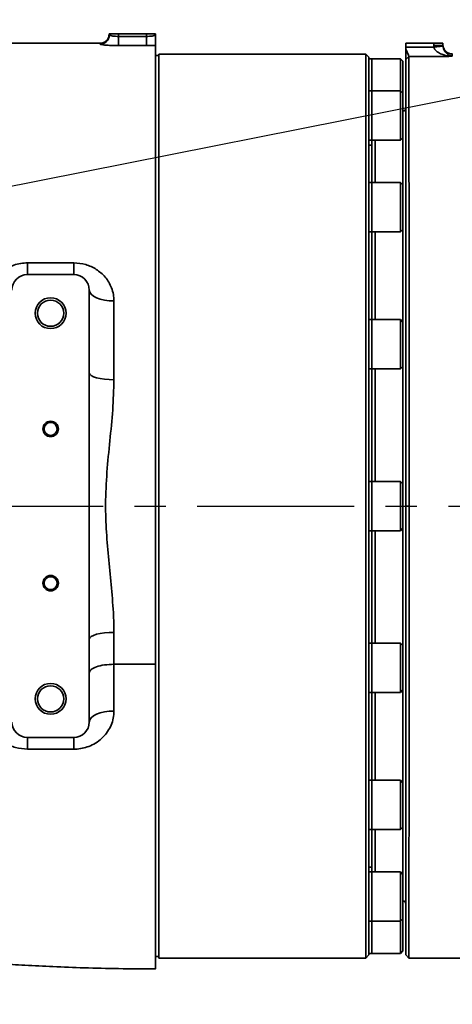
# Model space of a CAD drawing. Header units: millimetres. Extents: x -10540 to 6039, y -7467 to 6433.
# Tile 71 of 236: x -3865 to -3725, y -2215 to -1896. Entities that reach past the tile are written whole.
import ezdxf

# ---------------------------------------------------------------- set-up
doc = ezdxf.new("R2010")
doc.units = ezdxf.units.MM
doc.header["$LTSCALE"] = 8
doc.header["$PDSIZE"] = -1
doc.linetypes.add('CENTER', pattern=[10.16, 6.35, -1.27, 1.27, -1.27])
doc.layers.get('Defpoints').update_dxf_attribs({"true_color": 0x5e5e5e})
doc.layers.add('细实线层', color=7, linetype='Continuous')
doc.dimstyles.new('ISO-25', dxfattribs={"dimscale": 20, "dimtxt": 5, "dimasz": 6, "dimexe": 6, "dimexo": 0.625, "dimtad": 1, "dimtoh": 1, "dimdec": 0, "dimtxsty": 'Standard', "dimcen": 2.5, "dimclrd": 1, "dimclre": 1, "dimclrt": 4, "dimadec": 1, "dimazin": 2, "dimtfac": 1, "dimtdec": 0, "dimtmove": 0, "dimatfit": 0, "dimfxl": 1, "dimarcsym": 0})

# ---------------------------------------------------------------- blocks, each defined once
blk = doc.blocks.new('*D82')
at = {"color": 1, "lineweight": -2, "transparency": 16777216}
blk.add_line((-4390.83, -2053.67), (-1914.8, -1562.84), dxfattribs=at)
at = {"color": 1, "transparency": 16777216}
blk.add_solid([(-1918.68, -1543.23), (-1910.91, -1582.46), (-1797.09, -1539.51)], dxfattribs=at)
at = {"layer": 'Defpoints', "color": 0, "transparency": 16777216}
for p in [(-1797.09, -1539.51), (-4390.83, -2053.67)]:
    blk.add_point(p, dxfattribs=at)
at = {"color": 4, "transparency": 16777216, "insert": (-2280.77, -1551.29), "char_height": 100, "attachment_point": 5, "rotation": 11.2124}
blk.add_mtext('{\\H1.4x;R2644}', dxfattribs=at)
blk = doc.blocks.new('*U99')
at = {"color": 0, "linetype": 'CENTER', "transparency": 16777216}
blk.add_line((14.5, 0), (1735.63, 0), dxfattribs=at)
blk = doc.blocks.new('*D106')
at = {"layer": 'Defpoints', "color": 0, "transparency": 16777216}
for p in [(-3956.9, -1811.56), (-4390.83, -2053.67)]:
    blk.add_point(p, dxfattribs=at)
at = {"layer": '细实线层', "color": 1, "lineweight": -2, "transparency": 16777216}
for p, q in [((-3852.11, -1753.1), (-3557.28, -1588.6)), ((-3557.28, -1588.6), (-3268.94, -1588.6)), ((-4390.83, -2053.67), (-3956.9, -1811.56))]:
    blk.add_line(p, q, dxfattribs=at)
at = {"layer": '细实线层', "color": 1, "transparency": 16777216}
blk.add_solid([(-3861.85, -1735.63), (-3842.36, -1770.56), (-3956.9, -1811.56)], dxfattribs=at)
at = {"layer": '细实线层', "color": 4, "transparency": 16777216, "insert": (-3406.86, -1526.1), "char_height": 100, "attachment_point": 5}
blk.add_mtext('R497', dxfattribs=at)

msp = doc.modelspace()

# ---------------------------------------------------------------- linework, layer by layer
at = {"linetype": 'Continuous', "lineweight": 35}
for p, q in [((-3836.1, -1901.92), (-3835.83, -1900.67)), ((-3835.83, -1900.96), (-3835.83, -1900.67)), ((-3835.83, -1900.67), (-3832.83, -1900.67)), ((-3832.83, -1900.67), (-3832.83, -1901.45)), ((-3823.83, -1900.67), (-3832.83, -1900.67)), ((-3832.83, -1901.45), (-3832.83, -1904.44)), ((-3832.83, -1901.45), (-3823.83, -1901.45)), ((-3823.83, -1901.45), (-3823.83, -1900.67)), ((-3823.83, -1900.67), (-3820.83, -1900.67)), ((-3823.83, -1901.45), (-3823.83, -1904.44)), ((-3820.83, -1900.67), (-3820.83, -1900.96)), ((-3838.83, -1903.67), (-3956.36, -1903.67)), ((-3838.83, -1903.96), (-3838.83, -1903.67)), ((-3823.83, -1904.44), (-3832.83, -1904.44)), ((-3820.83, -1904.36), (-3820.83, -2104.97)), ((-3730.83, -1903.67), (-3739.83, -1903.67)), ((-3739.83, -1904.95), (-3739.83, -1903.67)), ((-3739.83, -1904.95), (-3739.83, -1905.54)), ((-3730.83, -1904.37), (-3730.83, -1903.67)), ((-3730.83, -1903.67), (-3727.83, -1903.67)), ((-3730.8, -1904.94), (-3730.83, -1904.37)), ((-3727.83, -1904.37), (-3730.83, -1904.37)), ((-3727.81, -1904.66), (-3730.8, -1904.94)), ((-3727.83, -1903.67), (-3727.83, -1904.37)), ((-3727.72, -1904.92), (-3727.83, -1904.15)), ((-3727.83, -1904.37), (-3727.81, -1904.66)), ((-3819.83, -1907.67), (-3820.83, -1907.67)), ((-3752.83, -1907.17), (-3819.83, -1907.17)), ((-3819.83, -2200.17), (-3819.83, -1907.17)), ((-3751.83, -1908.17), (-3752.83, -1907.17)), ((-3752.83, -2200.17), (-3752.83, -1907.17)), ((-3751.83, -1908.17), (-3751.83, -2199.17)), ((-3738.83, -1907.93), (-3738.83, -1907.94)), ((-3750.83, -1908.67), (-3751.83, -1908.67)), ((-3741.63, -1908.67), (-3750.83, -1908.67)), ((-3750.83, -1919.09), (-3750.83, -1908.67)), ((-3740.83, -1909.47), (-3741.63, -1908.67)), ((-3741.63, -1919.09), (-3741.63, -1908.67)), ((-3740.83, -1909.47), (-3740.83, -1919.89)), ((-3750.83, -1919.09), (-3751.83, -1919.09)), ((-3741.63, -1919.09), (-3750.83, -1919.09)), ((-3750.83, -1935.09), (-3750.83, -1919.09)), ((-3750.83, -1935.09), (-3750.83, -1919.09)), ((-3740.83, -1919.89), (-3741.63, -1919.09)), ((-3741.63, -1935.09), (-3741.63, -1919.09)), ((-3740.83, -1919.89), (-3740.83, -1934.29)), ((-3751.83, -1935.09), (-3750.83, -1935.09)), ((-3750.83, -1936.67), (-3751.83, -1936.67)), ((-3750.83, -1935.09), (-3741.63, -1935.09)), ((-3750.83, -1948.79), (-3750.83, -1935.09)), ((-3749.83, -1935.09), (-3749.83, -1948.79)), ((-3741.63, -1935.09), (-3740.83, -1934.29)), ((-3740.83, -1949.59), (-3740.83, -1934.29)), ((-3750.83, -1948.79), (-3751.83, -1948.79)), ((-3741.63, -1948.79), (-3750.83, -1948.79)), ((-3750.83, -1964.79), (-3750.83, -1948.79)), ((-3750.83, -1949.4), (-3750.83, -1948.79)), ((-3750.83, -1964.79), (-3750.83, -1949.4)), ((-3740.83, -1949.59), (-3741.63, -1948.79)), ((-3741.63, -1949.4), (-3741.63, -1948.79)), ((-3741.63, -1964.79), (-3741.63, -1949.4)), ((-3740.83, -1949.59), (-3740.83, -1950.14)), ((-3740.83, -1950.14), (-3740.83, -1963.99)), ((-3751.83, -1964.79), (-3750.83, -1964.79)), ((-3750.83, -1964.79), (-3741.63, -1964.79)), ((-3750.83, -1993.24), (-3750.83, -1964.79)), ((-3749.83, -1964.79), (-3749.83, -1993.24)), ((-3741.63, -1964.79), (-3740.83, -1963.99)), ((-3740.83, -1994.04), (-3740.83, -1963.99)), ((-3862.33, -1974.87), (-3847.33, -1974.87)), ((-3862.33, -1974.87), (-3862.33, -1978.67)), ((-3847.33, -1974.87), (-3847.33, -1978.67)), ((-3847.33, -1978.67), (-3862.33, -1978.67)), ((-3842.33, -2010.54), (-3842.33, -1983.67)), ((-3834.33, -1987.21), (-3834.33, -2012.72)), ((-3750.83, -1993.24), (-3751.83, -1993.24)), ((-3741.63, -1993.24), (-3750.83, -1993.24)), ((-3750.83, -2009.24), (-3750.83, -1993.24)), ((-3750.83, -1995.58), (-3750.83, -1993.24)), ((-3740.83, -1994.04), (-3741.63, -1993.24)), ((-3741.63, -1995.58), (-3741.63, -1993.24)), ((-3740.83, -1994.04), (-3740.83, -1996.15)), ((-3750.83, -2009.24), (-3750.83, -1995.58)), ((-3741.63, -2009.24), (-3741.63, -1995.58)), ((-3740.83, -1996.15), (-3740.83, -2008.44)), ((-3751.83, -2009.24), (-3750.83, -2009.24)), ((-3750.83, -2009.24), (-3741.63, -2009.24)), ((-3750.83, -2045.67), (-3750.83, -2009.24)), ((-3749.83, -2009.24), (-3749.83, -2045.67)), ((-3741.63, -2009.24), (-3740.83, -2008.44)), ((-3740.83, -2046.47), (-3740.83, -2008.44)), ((-3842.33, -2096.79), (-3842.33, -2010.54)), ((-3750.83, -2045.67), (-3751.83, -2045.67)), ((-3741.63, -2045.67), (-3750.83, -2045.67)), ((-3750.83, -2061.67), (-3750.83, -2045.67)), ((-3750.83, -2050.6), (-3750.83, -2045.67)), ((-3740.83, -2046.47), (-3741.63, -2045.67)), ((-3741.63, -2050.6), (-3741.63, -2045.67)), ((-3740.83, -2046.47), (-3740.83, -2050.91)), ((-3750.83, -2061.67), (-3750.83, -2050.6)), ((-3741.63, -2061.67), (-3741.63, -2050.6)), ((-3740.83, -2050.91), (-3740.83, -2060.87)), ((-3738.82, -2053.67), (-3739.83, -2053.67)), ((-3741.63, -2061.67), (-3740.83, -2060.87)), ((-3740.83, -2098.89), (-3740.83, -2060.87)), ((-3751.83, -2061.67), (-3750.83, -2061.67)), ((-3750.83, -2061.67), (-3741.63, -2061.67)), ((-3750.83, -2098.09), (-3750.83, -2061.67)), ((-3749.83, -2061.67), (-3749.83, -2098.09)), ((-3834.33, -2094.61), (-3834.33, -2104.97)), ((-3842.33, -2123.67), (-3842.33, -2096.79)), ((-3750.83, -2098.09), (-3751.83, -2098.09)), ((-3741.63, -2098.09), (-3750.83, -2098.09)), ((-3750.83, -2114.09), (-3750.83, -2098.09)), ((-3750.83, -2106.09), (-3750.83, -2098.09)), ((-3740.83, -2098.89), (-3741.63, -2098.09)), ((-3741.63, -2106.09), (-3741.63, -2098.09)), ((-3740.83, -2098.89), (-3740.83, -2106.09)), ((-3820.83, -2104.97), (-3834.33, -2104.97)), ((-3750.83, -2114.09), (-3750.83, -2106.09)), ((-3741.63, -2114.09), (-3741.63, -2106.09)), ((-3740.83, -2106.09), (-3740.83, -2113.29)), ((-3751.83, -2114.09), (-3750.83, -2114.09)), ((-3750.83, -2114.09), (-3741.63, -2114.09)), ((-3750.83, -2142.54), (-3750.83, -2114.09)), ((-3749.83, -2114.09), (-3749.83, -2142.54)), ((-3741.63, -2114.09), (-3740.83, -2113.29)), ((-3740.83, -2143.34), (-3740.83, -2113.29)), ((-3862.33, -2128.67), (-3847.33, -2128.67)), ((-3847.34, -2132.47), (-3862.34, -2132.47)), ((-3750.83, -2142.54), (-3751.83, -2142.54)), ((-3741.63, -2142.54), (-3750.83, -2142.54)), ((-3750.83, -2143.15), (-3750.83, -2142.54)), ((-3750.83, -2153.6), (-3750.83, -2142.54)), ((-3750.83, -2158.54), (-3750.83, -2143.15)), ((-3740.83, -2143.34), (-3741.63, -2142.54)), ((-3741.63, -2153.6), (-3741.63, -2142.54)), ((-3740.83, -2143.34), (-3740.83, -2153.29)), ((-3750.83, -2158.54), (-3750.83, -2153.6)), ((-3741.63, -2158.54), (-3741.63, -2153.6)), ((-3740.83, -2153.29), (-3740.83, -2157.74)), ((-3751.83, -2158.54), (-3750.83, -2158.54)), ((-3750.83, -2158.54), (-3741.63, -2158.54)), ((-3750.83, -2172.24), (-3750.83, -2158.54)), ((-3749.83, -2158.54), (-3749.83, -2172.24)), ((-3741.63, -2158.54), (-3740.83, -2157.74)), ((-3740.83, -2173.04), (-3740.83, -2157.74)), ((-3751.83, -2170.67), (-3750.83, -2170.67)), ((-3750.83, -2172.24), (-3751.83, -2172.24)), ((-3741.63, -2172.24), (-3750.83, -2172.24)), ((-3750.83, -2174.58), (-3750.83, -2172.24)), ((-3750.83, -2185.89), (-3750.83, -2172.24)), ((-3740.83, -2173.04), (-3741.63, -2172.24)), ((-3741.63, -2185.89), (-3741.63, -2172.24)), ((-3740.83, -2173.04), (-3740.83, -2185.33)), ((-3750.83, -2188.24), (-3750.83, -2174.58)), ((-3750.83, -2188.24), (-3750.83, -2185.89)), ((-3741.63, -2188.24), (-3741.63, -2185.89)), ((-3740.83, -2185.33), (-3740.83, -2187.44)), ((-3751.83, -2188.24), (-3750.83, -2188.24)), ((-3750.83, -2188.24), (-3741.63, -2188.24)), ((-3750.83, -2198.67), (-3750.83, -2188.24)), ((-3750.83, -2198.06), (-3750.83, -2188.24)), ((-3741.63, -2188.24), (-3740.83, -2187.44)), ((-3741.63, -2198.06), (-3741.63, -2188.24)), ((-3740.83, -2187.44), (-3740.83, -2197.32)), ((-3751.83, -2198.67), (-3750.83, -2198.67)), ((-3750.83, -2198.67), (-3750.83, -2198.06)), ((-3750.83, -2198.67), (-3741.63, -2198.67)), ((-3741.63, -2198.67), (-3740.83, -2197.87)), ((-3741.63, -2198.67), (-3741.63, -2198.06)), ((-3740.83, -2197.32), (-3740.83, -2197.87)), ((-3820.83, -2199.67), (-3819.83, -2199.67)), ((-3819.83, -2200.17), (-3752.83, -2200.17)), ((-3752.83, -2200.17), (-3751.83, -2199.17)), ((-3738.83, -2200.17), (-3739.83, -2199.17))]:
    msp.add_line(p, q, dxfattribs=at)
at = {"linetype": 'Continuous', "lineweight": 35, "flags": 128}
for points in [[(-3738.83, -1907.94), (-3739.37, -1908.49), (-3739.83, -1908.94)], [(-3834.33, -1987.21), (-3835.89, -1987.14), (-3837.39, -1986.94), (-3838.77, -1986.61), (-3839.98, -1986.17), (-3840.98, -1985.64), (-3841.72, -1985.02), (-3842.17, -1984.36), (-3842.33, -1983.67)], [(-3834.33, -2012.72), (-3835.89, -2012.68), (-3837.39, -2012.56), (-3838.77, -2012.35), (-3839.98, -2012.08), (-3840.98, -2011.75), (-3841.72, -2011.37), (-3842.17, -2010.96), (-3842.33, -2010.54)], [(-3834.33, -2094.61), (-3835.89, -2094.65), (-3837.39, -2094.78), (-3838.77, -2094.98), (-3839.98, -2095.25), (-3840.98, -2095.58), (-3841.72, -2095.96), (-3842.17, -2096.37), (-3842.33, -2096.79)], [(-3842.33, -2123.67), (-3842.17, -2122.98), (-3841.72, -2122.31), (-3840.98, -2121.7), (-3839.98, -2121.16), (-3838.77, -2120.72), (-3837.39, -2120.39), (-3835.89, -2120.19), (-3834.33, -2120.12)]]:
    msp.add_lwpolyline(points, dxfattribs=at)
at = {"linetype": 'Continuous', "lineweight": 35}
for centre, radius in [((-3854.83, -1991.17), 5), ((-3854.83, -1991.17), 4.25), ((-3854.83, -2028.67), 2.5), ((-3854.83, -2028.67), 2.1), ((-3854.83, -2078.67), 2.5), ((-3854.83, -2078.67), 2.1), ((-3854.83, -2116.17), 5), ((-3854.83, -2116.17), 4.25)]:
    msp.add_circle(centre, radius, dxfattribs=at)
for centre, radius, start, end in [((-3838.82, -1900.96), 3, 269.9447, 359.9446), ((-3838.83, -1900.67), 3, 270, 335.2922), ((-3740.83, -1924.67), 1, 270, 0), ((-3862.33, -1983.67), 5, 90, 180), ((-3847.33, -1983.67), 5, 0, 90), ((-3862.33, -2123.67), 5, 180, 270), ((-3847.33, -2123.67), 5, 270, 0), ((-3406.08, -2131.82), 456.26, 179.6037, 180.0809), ((-3389.99, -2131.82), 457.35, 179.6047, 180.0807), ((-3740.83, -2182.67), 1, 0, 90)]:
    msp.add_arc(centre, radius, start, end, dxfattribs=at)
for points, knots in [([(-3835.83, -1900.96), (-3835.81, -1900.99), (-3835.77, -1901.06), (-3835.41, -1901.2), (-3834.73, -1901.33), (-3833.84, -1901.43), (-3833.16, -1901.45), (-3832.83, -1901.45)], [0, 0, 0, 0, 0.143762, 0.359465, 0.574018, 0.787297, 1, 1, 1, 1]), ([(-3823.83, -1901.45), (-3823.49, -1901.45), (-3822.82, -1901.43), (-3821.92, -1901.33), (-3821.24, -1901.2), (-3820.88, -1901.06), (-3820.84, -1900.99), (-3820.83, -1900.96)], [0, 0, 0, 0, 0.212703, 0.425982, 0.640535, 0.856238, 1, 1, 1, 1]), ([(-3820.83, -1900.96), (-3820.83, -1900.96), (-3820.83, -1901.57), (-3820.83, -1902.72), (-3820.83, -1904), (-3820.83, -1904.25), (-3820.83, -1904.36)], [0, 0, 0, 0, 0.001801, 0.399825, 0.750527, 1, 1, 1, 1]), ([(-3832.83, -1904.44), (-3833.5, -1904.43), (-3834.84, -1904.42), (-3836.63, -1904.32), (-3837.99, -1904.19), (-3838.72, -1904.06), (-3838.8, -1903.98), (-3838.83, -1903.96)], [0, 0, 0, 0, 0.21561, 0.430331, 0.644287, 0.857882, 1, 1, 1, 1]), ([(-3820.83, -1904.36), (-3821.16, -1904.38), (-3822.1, -1904.42), (-3823.15, -1904.43), (-3823.83, -1904.44)], [0, 0, 0, 0, 0.358244, 1, 1, 1, 1]), ([(-3739.83, -1904.95), (-3738.6, -1904.95), (-3736.43, -1904.94), (-3733.42, -1904.94), (-3731.64, -1904.94), (-3730.8, -1904.94)], [0, 0, 0, 0, 0.408416, 0.719689, 1, 1, 1, 1]), ([(-3724.82, -1907.91), (-3724.83, -1907.91), (-3725.14, -1907.9), (-3726.28, -1907.79), (-3727.94, -1907.41), (-3729.52, -1906.64), (-3730.29, -1905.95), (-3730.65, -1905.42), (-3730.74, -1905.13), (-3730.8, -1904.94)], [0, 0, 0, 0, 0.002067, 0.139405, 0.501831, 0.741127, 0.879626, 0.923164, 1, 1, 1, 1]), ([(-3727.81, -1904.66), (-3727.79, -1904.84), (-3727.74, -1905.14), (-3727.56, -1905.68), (-3727.17, -1906.41), (-3726.38, -1907.24), (-3725.55, -1907.71), (-3724.98, -1907.88), (-3724.82, -1907.91), (-3724.82, -1907.91)], [0, 0, 0, 0, 0.074098, 0.119177, 0.256347, 0.495422, 0.859819, 0.997926, 1, 1, 1, 1]), ([(-3727.72, -1904.92), (-3727.68, -1905.05), (-3727.53, -1905.55), (-3727, -1906.32), (-3726, -1907.01), (-3725.21, -1907.1), (-3724.82, -1907.15)], [0, 0, 0, 0, 0.100587, 0.400391, 0.700196, 1, 1, 1, 1]), ([(-3739.83, -1905.54), (-3739.7, -1905.83), (-3739.46, -1906.42), (-3739.15, -1907.17), (-3738.91, -1907.73), (-3738.86, -1907.86), (-3738.83, -1907.93)], [0, 0, 0, 0, 0.249913, 0.506708, 0.753158, 1, 1, 1, 1]), ([(-3739.83, -1908.94), (-3739.83, -1908.88), (-3739.83, -1908.75), (-3739.83, -1908.24), (-3739.83, -1907.45), (-3739.83, -1906.53), (-3739.83, -1905.78), (-3739.83, -1905.54)], [0, 0, 0, 0, 0.180812, 0.360484, 0.511948, 0.839777, 1, 1, 1, 1]), ([(-3724.82, -1907.91), (-3727.66, -1907.92), (-3732.33, -1907.92), (-3737, -1907.92), (-3738.83, -1907.93), (-3738.83, -1907.93)], [0, 0, 0, 0, 0.607135, 0.999837, 1, 1, 1, 1]), ([(-3738.83, -1907.94), (-3738.83, -1908.38), (-3738.83, -1909.31), (-3738.83, -1911.74), (-3738.83, -1915.08), (-3738.83, -1919.34), (-3738.83, -1923.63), (-3738.83, -1927.43), (-3738.83, -1930.44), (-3738.83, -1933.63), (-3738.83, -1937.01), (-3738.83, -1941.76), (-3738.83, -1948.13), (-3738.82, -1956.51), (-3738.82, -1965.57), (-3738.82, -1975.2), (-3738.82, -1985.24), (-3738.82, -1995.7), (-3738.82, -2006.63), (-3738.82, -2017.03), (-3738.82, -2026.7), (-3738.82, -2035.58), (-3738.82, -2044.58), (-3738.82, -2050.64), (-3738.82, -2053.67)], [0, 0, 0, 0, 0.048806, 0.102291, 0.155775, 0.210638, 0.265501, 0.292146, 0.318831, 0.345476, 0.37212, 0.398805, 0.452289, 0.505774, 0.560634, 0.615494, 0.668978, 0.722461, 0.777318, 0.832176, 0.873811, 0.915448, 0.957722, 1, 1, 1, 1]), ([(-3724.82, -1907.15), (-3724.82, -1907.14), (-3724.82, -1907.12), (-3724.82, -1907.62), (-3724.82, -1907.91)], [0, 0, 0, 0, 0.395303, 1, 1, 1, 1]), ([(-3739.83, -2053.67), (-3739.83, -2052.7), (-3739.83, -2049.81), (-3739.83, -2045), (-3739.83, -2039.23), (-3739.83, -2033.49), (-3739.83, -2027.78), (-3739.83, -2022.11), (-3739.83, -2016.49), (-3739.83, -2010.93), (-3739.83, -2005.44), (-3739.83, -2000.01), (-3739.83, -1994.68), (-3739.83, -1989.44), (-3739.83, -1984.3), (-3739.83, -1979.26), (-3739.83, -1974.35), (-3739.83, -1969.56), (-3739.83, -1964.91), (-3739.83, -1960.4), (-3739.83, -1956.03), (-3739.83, -1951.81), (-3739.83, -1947.76), (-3739.83, -1943.88), (-3739.83, -1940.17), (-3739.83, -1936.64), (-3739.83, -1933.29), (-3739.83, -1930.13), (-3739.83, -1927.17), (-3739.83, -1924.41), (-3739.83, -1921.85), (-3739.83, -1919.5), (-3739.83, -1917.37), (-3739.83, -1915.45), (-3739.83, -1913.75), (-3739.83, -1912.26), (-3739.83, -1911.01), (-3739.83, -1909.97), (-3739.83, -1909.33), (-3739.83, -1909.03), (-3739.83, -1908.94)], [0, 0, 0, 0, 0.0135495, 0.0406549, 0.0677624, 0.094914, 0.1220178, 0.1491219, 0.1762261, 0.2033302, 0.230477, 0.2575811, 0.2847282, 0.3118324, 0.3389793, 0.3660834, 0.3932304, 0.4203346, 0.4474387, 0.4745429, 0.5016898, 0.5287939, 0.5559411, 0.5830453, 0.6101494, 0.6372536, 0.6644006, 0.6915048, 0.718652, 0.7457562, 0.7728603, 0.8000074, 0.8271116, 0.8542158, 0.8813199, 0.9084241, 0.9355711, 0.9626753, 0.9898203, 1, 1, 1, 1]), ([(-3875.33, -1987.21), (-3875.28, -1986.43), (-3875.19, -1984.88), (-3874.48, -1982.64), (-3873.36, -1980.55), (-3871.83, -1978.68), (-3869.95, -1977.13), (-3867.86, -1975.96), (-3865.64, -1975.22), (-3863.8, -1974.9), (-3862.68, -1974.88), (-3862.33, -1974.87)], [0, 0, 0, 0, 0.122548, 0.2451114, 0.3692115, 0.4932741, 0.6146456, 0.7359298, 0.8426858, 0.9493971, 1, 1, 1, 1]), ([(-3847.33, -1974.87), (-3846.02, -1974.98), (-3843.42, -1975.2), (-3839.9, -1976.88), (-3837.48, -1978.98), (-3835.95, -1981.12), (-3835.04, -1983), (-3834.44, -1985.05), (-3834.37, -1986.49), (-3834.33, -1987.21)], [0, 0, 0, 0, 0.184258, 0.36615, 0.556886, 0.664513, 0.772156, 0.886084, 1, 1, 1, 1]), ([(-3834.33, -2012.72), (-3834.42, -2015.98), (-3834.62, -2022.52), (-3835.67, -2032.53), (-3836.68, -2042.71), (-3837.16, -2052.63), (-3836.84, -2062.15), (-3836.03, -2071.24), (-3835.09, -2080.31), (-3834.54, -2087.22), (-3834.35, -2091.98), (-3834.33, -2093.73), (-3834.33, -2094.61)], [0, 0, 0, 0, 0.121547, 0.244037, 0.36797, 0.492677, 0.601787, 0.711644, 0.822758, 0.934321, 0.967147, 1, 1, 1, 1]), ([(-3739.83, -2199.17), (-3739.83, -2199.17), (-3739.83, -2199.17), (-3739.83, -2199.06), (-3739.83, -2198.51), (-3739.83, -2197.8), (-3739.83, -2196.9), (-3739.83, -2195.75), (-3739.83, -2194.39), (-3739.83, -2192.8), (-3739.83, -2191), (-3739.83, -2188.97), (-3739.83, -2186.73), (-3739.83, -2184.29), (-3739.83, -2181.63), (-3739.83, -2178.77), (-3739.83, -2175.72), (-3739.83, -2172.47), (-3739.83, -2169.04), (-3739.83, -2165.42), (-3739.83, -2161.62), (-3739.83, -2157.66), (-3739.83, -2153.53), (-3739.83, -2149.24), (-3739.83, -2144.8), (-3739.83, -2140.21), (-3739.83, -2135.49), (-3739.83, -2130.64), (-3739.83, -2125.68), (-3739.83, -2120.59), (-3739.83, -2115.41), (-3739.83, -2110.12), (-3739.83, -2104.74), (-3739.83, -2099.28), (-3739.83, -2093.76), (-3739.83, -2088.17), (-3739.83, -2082.52), (-3739.83, -2076.83), (-3739.83, -2071.1), (-3739.83, -2065.33), (-3739.83, -2059.51), (-3739.83, -2055.62), (-3739.83, -2053.67)], [0, 0, 0, 0, 0.0126424, 0.0379336, 0.0632278, 0.0885633, 0.1138526, 0.1391422, 0.1644319, 0.1897216, 0.2150512, 0.2403409, 0.2656306, 0.2909605, 0.3162502, 0.3415799, 0.3668695, 0.3921592, 0.4174489, 0.4427386, 0.4680682, 0.4933578, 0.5186877, 0.5439774, 0.569307, 0.5945967, 0.6199263, 0.645216, 0.6705057, 0.6957953, 0.7211248, 0.7464145, 0.7717443, 0.797034, 0.8223236, 0.8476133, 0.8729428, 0.8982325, 0.9235607, 0.9488488, 0.9743928, 1, 1, 1, 1]), ([(-3738.82, -2053.67), (-3738.82, -2054.62), (-3738.82, -2057.48), (-3738.82, -2062.26), (-3738.82, -2067.96), (-3738.82, -2073.65), (-3738.82, -2081.21), (-3738.82, -2090.56), (-3738.82, -2101.67), (-3738.82, -2112.56), (-3738.82, -2123.06), (-3738.82, -2131.39), (-3738.82, -2137.73), (-3738.82, -2143.89), (-3738.82, -2149.79), (-3738.82, -2155.39), (-3738.83, -2160.79), (-3738.83, -2167.14), (-3738.83, -2174.07), (-3738.83, -2180.27), (-3738.83, -2185.73), (-3738.83, -2190.4), (-3738.83, -2194.07), (-3738.83, -2196.83), (-3738.83, -2198.71), (-3738.83, -2199.8), (-3738.83, -2200.16), (-3738.83, -2200.16), (-3738.83, -2200.17)], [0, 0, 0, 0, 0.012434, 0.037309, 0.062245, 0.087116, 0.112017, 0.161946, 0.211874, 0.263084, 0.314295, 0.36407, 0.388943, 0.413816, 0.463591, 0.488464, 0.513338, 0.563113, 0.613195, 0.663124, 0.713053, 0.764269, 0.815486, 0.861002, 0.906753, 0.953225, 0.976607, 1, 1, 1, 1]), ([(-3834.33, -2104.97), (-3834.33, -2107.54), (-3834.33, -2112.68), (-3834.33, -2117.64), (-3834.33, -2120.12)], [0, 0, 0, 0, 0.499247, 1, 1, 1, 1]), ([(-3820.83, -2104.97), (-3820.83, -2108.43), (-3820.83, -2115.37), (-3820.83, -2125.35), (-3820.83, -2134.95), (-3820.83, -2144.1), (-3820.83, -2152.75), (-3820.83, -2160.86), (-3820.83, -2168.37), (-3820.83, -2175.25), (-3820.83, -2181.46), (-3820.83, -2186.96), (-3820.83, -2191.72), (-3820.83, -2195.72), (-3820.83, -2198.94), (-3820.83, -2201.36), (-3820.83, -2202.92), (-3820.83, -2203.67), (-3820.83, -2203.59), (-3820.83, -2203.56)], [0, 0, 0, 0, 0.060844, 0.121709, 0.182555, 0.243398, 0.304264, 0.365109, 0.425953, 0.486818, 0.547664, 0.608507, 0.669373, 0.730219, 0.791062, 0.851928, 0.912773, 0.973617, 1, 1, 1, 1]), ([(-3862.34, -2132.47), (-3863.65, -2132.36), (-3866.25, -2132.14), (-3869.77, -2130.46), (-3872.19, -2128.36), (-3873.71, -2126.23), (-3874.62, -2124.35), (-3875.21, -2122.3), (-3875.29, -2120.87), (-3875.33, -2120.14)], [0, 0, 0, 0, 0.184683, 0.366843, 0.557919, 0.664379, 0.773511, 0.885249, 1, 1, 1, 1]), ([(-3834.33, -2120.12), (-3834.37, -2120.9), (-3834.47, -2122.45), (-3835.18, -2124.7), (-3836.3, -2126.79), (-3837.82, -2128.65), (-3839.71, -2130.21), (-3841.8, -2131.37), (-3844.01, -2132.11), (-3845.86, -2132.43), (-3846.98, -2132.46), (-3847.34, -2132.47)], [0, 0, 0, 0, 0.122533, 0.245082, 0.369186, 0.493254, 0.614562, 0.735783, 0.842427, 0.949027, 1, 1, 1, 1]), ([(-3898.05, -2199.77), (-3897.46, -2199.83), (-3896.04, -2199.98), (-3893.61, -2200.21), (-3890.52, -2200.5), (-3886.74, -2200.84), (-3882.23, -2201.22), (-3876.99, -2201.62), (-3870.56, -2202.07), (-3862.84, -2202.54), (-3853.75, -2202.99), (-3843.66, -2203.36), (-3832.57, -2203.66), (-3824.85, -2203.67), (-3820.83, -2203.67)], [0, 0, 0, 0, 0.023008, 0.055307, 0.094727, 0.14381, 0.202428, 0.270446, 0.347722, 0.452489, 0.570198, 0.70071, 0.843964, 1, 1, 1, 1]), ([(-3738.83, -2200.17), (-3730.22, -2200.18), (-3713.01, -2200.19), (-3690.5, -2200.4), (-3671.29, -2200.92), (-3658.93, -2201.58), (-3650.14, -2202.48), (-3644.89, -2203.23), (-3640.13, -2204.23), (-3636.56, -2205.44), (-3634.23, -2206.72), (-3632.67, -2207.98), (-3631.54, -2209.65), (-3630.84, -2212.1), (-3630.83, -2213.97), (-3630.83, -2215.17)], [0, 0, 0, 0, 0.224794, 0.449587, 0.588099, 0.726601, 0.772771, 0.818937, 0.86509, 0.899681, 0.916975, 0.934251, 0.951503, 0.968771, 1, 1, 1, 1])]:
    msp.add_open_spline(points, degree=3, knots=knots, dxfattribs=at)
msp.add_open_spline([(-3834.33, -2104.97), (-3835.37, -2105.01), (-3837.47, -2105.09), (-3840.12, -2105.73), (-3841.97, -2106.63), (-3842.21, -2107.35), (-3842.33, -2107.71)], degree=3, dxfattribs=at)

# ---------------------------------------------------------------- block references
at = {"color": 4, "linetype": 'CENTER'}
msp.add_blockref('*U99', (-4390.83, -2053.67), dxfattribs=at)

# ---------------------------------------------------------------- dimensions: what is measured, and where the dimension line sits
dim = msp.add_radius_dim(center=(-4390.83, -2053.67), mpoint=(-1797.09, -1539.51), text='{\\H1.4x;<>}', dimstyle='ISO-25')
dim.commit()
dim.dimension.update_dxf_attribs({"geometry": '*D82', "text_midpoint": (-2264.73, -1632.21), "dimtype": 164})
at = {"layer": '细实线层', "color": 2}
dim = msp.add_radius_dim(center=(-4390.83, -2053.67), mpoint=(-3956.9, -1811.56), dimstyle='ISO-25', dxfattribs=at)
dim.commit()
dim.dimension.update_dxf_attribs({"geometry": '*D106', "text_midpoint": (-3406.86, -1588.6), "dimtype": 164})

doc.saveas('drawing.dxf')
